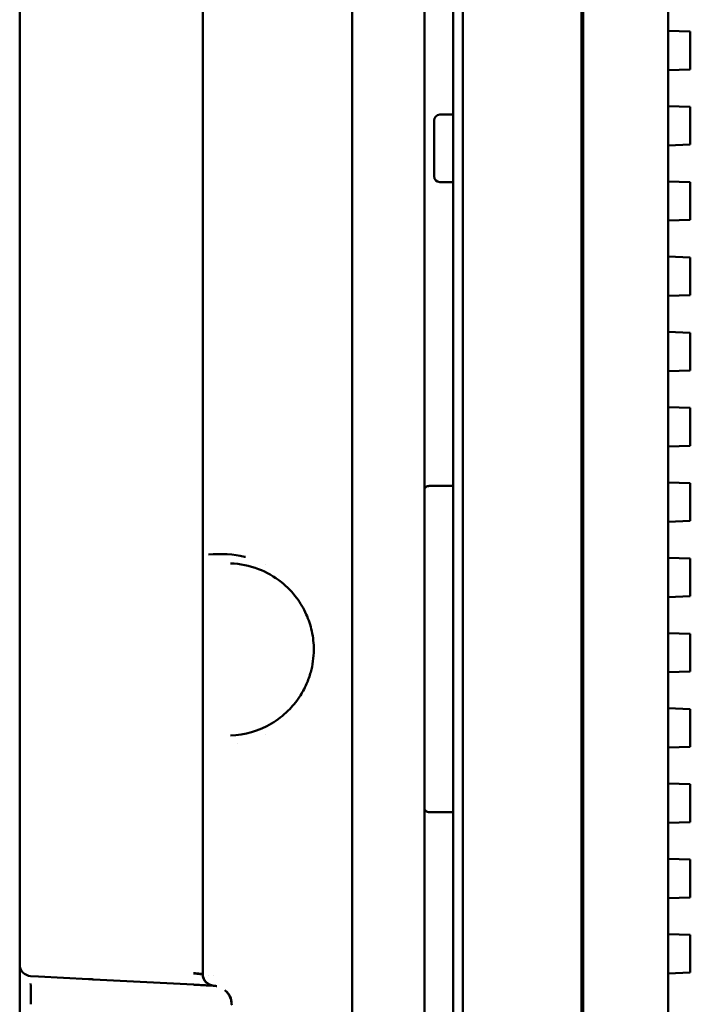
# Model space of a CAD drawing. Header units: millimetres. Extents: x 0 to 14369, y -869 to 2970.
# Tile 152 of 256: x 450 to 485, y 2292 to 2343. Entities that reach past the tile are written whole.
import ezdxf

# ---------------------------------------------------------------- set-up
doc = ezdxf.new("R2010")
doc.units = ezdxf.units.MM
doc.header["$LTSCALE"] = 10
doc.layers.add('Sichtbar (ISO)', color=7, linetype='Continuous', lineweight=50)

msp = doc.modelspace()

# ---------------------------------------------------------------- linework, layer by layer
at = {"layer": 'Sichtbar (ISO)'}
for p, q in [((472.631, 2637.664), (472.631, 2135.364)), ((473.131, 2637.664), (473.131, 2135.364)), ((479.281, 2137.004), (479.281, 2636.024)), ((479.281, 2636.024), (479.281, 2137.004)), ((483.781, 2635.915), (483.781, 2137.112)), ((483.781, 2137.112), (483.781, 2635.915)), ((479.367, 2137.266), (479.367, 2635.761)), ((479.367, 2635.761), (479.367, 2137.266)), ((467.391, 2545.838), (467.391, 2148.009)), ((471.131, 2315.68), (471.131, 2457.348)), ((459.631, 2315.368), (459.631, 2354.366)), ((450.131, 2294.16), (450.131, 2353.868)), ((484.931, 2342.575), (483.781, 2342.613)), ((484.931, 2342.475), (484.931, 2342.575)), ((484.931, 2342.475), (484.931, 2340.715)), ((483.781, 2340.577), (484.931, 2340.615)), ((484.931, 2340.615), (484.931, 2340.715)), ((484.931, 2338.669), (483.781, 2338.707)), ((484.931, 2338.569), (484.931, 2338.669)), ((484.931, 2338.569), (484.931, 2336.809)), ((471.931, 2338.264), (472.631, 2338.264)), ((471.931, 2338.264), (472.631, 2338.264)), ((471.631, 2337.964), (471.631, 2335.064)), ((471.631, 2335.064), (471.631, 2337.964)), ((483.781, 2336.671), (484.931, 2336.709)), ((484.931, 2336.709), (484.931, 2336.809)), ((471.931, 2334.764), (472.631, 2334.764)), ((471.931, 2334.764), (472.631, 2334.764)), ((484.931, 2334.763), (483.781, 2334.801)), ((484.931, 2334.663), (484.931, 2334.763)), ((484.931, 2334.663), (484.931, 2332.902)), ((483.781, 2332.764), (484.931, 2332.803)), ((484.931, 2332.803), (484.931, 2332.902)), ((484.931, 2330.856), (483.781, 2330.895)), ((484.931, 2330.757), (484.931, 2330.856)), ((484.931, 2330.757), (484.931, 2328.996)), ((483.781, 2328.858), (484.931, 2328.896)), ((484.931, 2328.896), (484.931, 2328.996)), ((484.931, 2326.95), (483.781, 2326.988)), ((484.931, 2326.85), (484.931, 2326.95)), ((484.931, 2326.85), (484.931, 2325.09)), ((459.628, 2325.18), (459.631, 2325.18)), ((483.781, 2324.952), (484.931, 2324.99)), ((484.931, 2324.99), (484.931, 2325.09)), ((459.631, 2322.848), (459.628, 2322.848)), ((484.931, 2323.044), (483.781, 2323.082)), ((484.931, 2322.944), (484.931, 2323.044)), ((484.931, 2322.944), (484.931, 2321.184)), ((484.931, 2321.084), (484.931, 2321.184)), ((483.781, 2321.046), (484.931, 2321.084)), ((484.931, 2319.138), (483.781, 2319.176)), ((484.931, 2319.038), (484.931, 2319.138)), ((472.631, 2319.004), (471.431, 2319.004)), ((471.431, 2319.004), (472.631, 2319.004)), ((484.931, 2319.038), (484.931, 2317.277)), ((483.781, 2317.139), (484.931, 2317.178)), ((484.931, 2317.178), (484.931, 2317.277)), ((471.131, 2315.68), (471.131, 2305.348)), ((471.131, 2305.348), (471.131, 2315.68)), ((459.631, 2305.659), (459.631, 2315.368)), ((461.431, 2315.396), (461.431, 2315.396)), ((484.931, 2315.231), (483.781, 2315.27)), ((484.931, 2315.132), (484.931, 2315.231)), ((484.931, 2315.132), (484.931, 2313.371)), ((462.879, 2314.912), (462.879, 2314.912)), ((483.781, 2313.233), (484.931, 2313.271)), ((484.931, 2313.271), (484.931, 2313.371)), ((484.931, 2311.325), (483.781, 2311.363)), ((484.931, 2311.225), (484.931, 2311.325)), ((484.931, 2311.225), (484.931, 2309.465)), ((484.931, 2309.365), (484.931, 2309.465)), ((483.781, 2309.327), (484.931, 2309.365)), ((484.931, 2307.419), (483.781, 2307.457)), ((484.931, 2307.319), (484.931, 2307.419)), ((484.931, 2307.319), (484.931, 2305.559)), ((462.882, 2306.116), (462.881, 2306.115)), ((459.631, 2293.662), (459.631, 2305.659)), ((461.431, 2305.634), (461.431, 2305.634)), ((471.131, 2160.717), (471.131, 2305.348)), ((483.781, 2305.421), (484.931, 2305.459)), ((484.931, 2305.459), (484.931, 2305.559)), ((484.931, 2303.513), (483.781, 2303.551)), ((484.931, 2303.413), (484.931, 2303.513)), ((484.931, 2303.413), (484.931, 2301.652)), ((471.431, 2302.065), (472.631, 2302.065)), ((472.631, 2302.065), (471.431, 2302.065)), ((483.781, 2301.514), (484.931, 2301.553)), ((484.931, 2301.553), (484.931, 2301.652)), ((484.931, 2299.606), (483.781, 2299.645)), ((484.931, 2299.507), (484.931, 2299.606)), ((484.931, 2299.507), (484.931, 2297.746)), ((484.931, 2297.646), (484.931, 2297.746)), ((483.781, 2297.608), (484.931, 2297.646)), ((484.931, 2295.7), (483.781, 2295.738)), ((484.931, 2295.6), (484.931, 2295.7)), ((484.931, 2295.6), (484.931, 2293.84)), ((459.628, 2294.895), (459.631, 2294.895)), ((450.131, 2293.734), (450.131, 2294.16)), ((450.131, 2292.522), (450.131, 2293.734)), ((459.631, 2293.635), (459.628, 2293.635)), ((459.923, 2293.607), (459.923, 2293.607)), ((483.781, 2293.702), (484.931, 2293.74)), ((484.931, 2293.74), (484.931, 2293.84)), ((451.109, 2293.539), (450.699, 2293.561)), ((453.695, 2293.404), (451.109, 2293.539)), ((453.957, 2293.39), (459.157, 2293.117)), ((460.197, 2293.581), (460.197, 2293.581)), ((450.131, 2290.578), (450.131, 2292.522))]:
    msp.add_line(p, q, dxfattribs=at)
for centre, radius, start, end in [((471.931, 2337.964), 0.3, 90, 180), ((471.931, 2337.964), 0.3, 90, 180), ((471.931, 2335.064), 0.3, 180, 270), ((471.931, 2335.064), 0.3, 180, 270), ((450.741, 2294.169), 0.61, 180.9173, 266.0828), ((460.24, 2293.671), 0.61, 180.8384, 265.5783), ((460.131, 2292.065), 1, 42.2466, 42.249)]:
    msp.add_arc(centre, radius, start, end, dxfattribs=at)
for centre, major_axis, ratio, start_param, end_param in [((459.131, 2293.705), (0.503, -0.056), 0.001173, 4.761754, 6.164005), ((458.537, 2293.152), (1.656, -0.089), 0.000275, 6.282912, 6.40163)]:
    msp.add_ellipse(centre, major_axis=major_axis, ratio=ratio, start_param=start_param, end_param=end_param, dxfattribs=at)
for points, knots in [([(471.131, 2318.789), (471.131, 2318.789), (471.131, 2318.79), (471.131, 2318.81), (471.135, 2318.829), (471.149, 2318.866), (471.16, 2318.884), (471.193, 2318.923), (471.218, 2318.944), (471.275, 2318.974), (471.304, 2318.986), (471.367, 2319), (471.398, 2319.004), (471.431, 2319.004)], [-0.00030271, -0.00030271, -0.00030271, -0.00030271, 0, 0, 0.00988916, 0.00988916, 0.01952691, 0.01952691, 0.03231332, 0.03231332, 0.04293309, 0.04293309, 0.05265846, 0.05265846, 0.05265846, 0.05265846]), ([(471.431, 2319.004), (471.398, 2319.004), (471.367, 2319), (471.304, 2318.986), (471.275, 2318.974), (471.218, 2318.944), (471.193, 2318.923), (471.16, 2318.884), (471.149, 2318.866), (471.135, 2318.829), (471.131, 2318.81), (471.131, 2318.79), (471.131, 2318.789), (471.131, 2318.789)], [-0.05265846, -0.05265846, -0.05265846, -0.05265846, -0.04293309, -0.04293309, -0.03231332, -0.03231332, -0.01952691, -0.01952691, -0.00988916, -0.00988916, 0, 0, 0.00030271, 0.00030271, 0.00030271, 0.00030271]), ([(459.924, 2315.435), (460.604, 2315.493), (461.248, 2315.458), (461.831, 2315.316), (461.85, 2315.311)], [0, 0, 0, 0, 0.1, 0.1034959, 0.1034959, 0.1034959, 0.1034959]), ([(461.078, 2306.053), (461.803, 2306.078), (462.532, 2306.276), (463.504, 2306.852), (463.794, 2307.072), (464.273, 2307.544), (464.471, 2307.78), (464.785, 2308.254), (464.911, 2308.481), (465.103, 2308.919), (465.176, 2309.125), (465.333, 2309.699), (465.389, 2310.093), (465.394, 2310.811), (465.359, 2311.145), (465.224, 2311.768), (465.125, 2312.063), (464.865, 2312.646), (464.694, 2312.93), (464.269, 2313.5), (463.999, 2313.772), (463.341, 2314.299), (462.935, 2314.525), (462.05, 2314.863), (461.565, 2314.958), (461.077, 2314.975)], [0, 0, 0, 0, 0.323928, 0.323928, 0.46852, 0.46852, 0.58101, 0.58101, 0.668749, 0.668749, 0.737993, 0.737993, 0.854751, 0.854751, 0.953612, 0.953612, 1.050972, 1.050972, 1.163704, 1.163704, 1.307369, 1.307369, 1.498959, 1.498959, 1.716702, 1.716702, 1.716702, 1.716702]), ([(471.131, 2302.277), (471.131, 2302.276), (471.131, 2302.276), (471.131, 2302.256), (471.135, 2302.237), (471.149, 2302.201), (471.16, 2302.183), (471.192, 2302.145), (471.217, 2302.125), (471.274, 2302.094), (471.304, 2302.083), (471.367, 2302.068), (471.398, 2302.065), (471.431, 2302.065)], [-0.10532467, -0.10532467, -0.10532467, -0.10532467, -0.10502345, -0.10502345, -0.09524236, -0.09524236, -0.08570226, -0.08570226, -0.07292863, -0.07292863, -0.06227989, -0.06227989, -0.05251173, -0.05251173, -0.05251173, -0.05251173]), ([(471.431, 2302.065), (471.398, 2302.065), (471.367, 2302.068), (471.304, 2302.083), (471.274, 2302.094), (471.217, 2302.125), (471.192, 2302.145), (471.16, 2302.183), (471.149, 2302.201), (471.135, 2302.237), (471.131, 2302.256), (471.131, 2302.276), (471.131, 2302.276), (471.131, 2302.277)], [0.05251173, 0.05251173, 0.05251173, 0.05251173, 0.06227989, 0.06227989, 0.07292863, 0.07292863, 0.08570226, 0.08570226, 0.09524236, 0.09524236, 0.10502345, 0.10502345, 0.10532467, 0.10532467, 0.10532467, 0.10532467]), ([(459.157, 2293.716), (459.171, 2293.715), (459.186, 2293.713), (459.2, 2293.711), (459.215, 2293.71), (459.229, 2293.708), (459.244, 2293.706), (459.272, 2293.703), (459.3, 2293.7), (459.328, 2293.697), (459.349, 2293.694), (459.37, 2293.692), (459.39, 2293.689)], [0, 0, 0, 0, 0.0625, 0.0625, 0.0625, 0.125, 0.125, 0.125, 0.25, 0.25, 0.25, 0.3492001, 0.3492001, 0.3492001, 0.3492001]), ([(459.39, 2293.689), (459.395, 2293.689), (459.4, 2293.688), (459.405, 2293.688), (459.43, 2293.685), (459.453, 2293.682), (459.475, 2293.68), (459.496, 2293.678), (459.516, 2293.676), (459.533, 2293.674), (459.551, 2293.672), (459.566, 2293.67), (459.579, 2293.668), (459.592, 2293.667), (459.603, 2293.666), (459.611, 2293.665), (459.615, 2293.664), (459.619, 2293.664), (459.622, 2293.663), (459.623, 2293.663), (459.624, 2293.663), (459.625, 2293.663), (459.626, 2293.663), (459.627, 2293.662), (459.629, 2293.662)], [0.3492001, 0.3492001, 0.3492001, 0.3492001, 0.375, 0.375, 0.375, 0.5, 0.5, 0.5, 0.625, 0.625, 0.625, 0.75, 0.75, 0.75, 0.875, 0.875, 0.875, 0.9375, 0.9375, 0.9375, 0.96875, 0.96875, 0.96875, 1, 1, 1, 1]), ([(459.631, 2293.649), (459.628, 2293.645), (459.628, 2293.64), (459.628, 2293.636), (459.628, 2293.63), (459.628, 2293.624), (459.628, 2293.619), (459.628, 2293.615), (459.628, 2293.612), (459.629, 2293.609), (459.629, 2293.596), (459.631, 2293.584), (459.633, 2293.571), (459.634, 2293.566), (459.634, 2293.561), (459.635, 2293.555), (459.639, 2293.537), (459.643, 2293.52), (459.648, 2293.502), (459.651, 2293.492), (459.655, 2293.483), (459.658, 2293.473), (459.661, 2293.465), (459.664, 2293.458), (459.667, 2293.45), (459.67, 2293.444), (459.673, 2293.438), (459.676, 2293.431)], [0, 0, 0, 0, 0.0154366, 0.0154366, 0.0154366, 0.034656, 0.034656, 0.034656, 0.0461892, 0.0461892, 0.0461892, 0.0892833, 0.0892833, 0.0892833, 0.1080318, 0.1080318, 0.1080318, 0.1704651, 0.1704651, 0.1704651, 0.2052519, 0.2052519, 0.2052519, 0.2336148, 0.2336148, 0.2336148, 0.256886, 0.256886, 0.256886, 0.256886]), ([(459.63, 2293.615), (459.63, 2293.615), (459.63, 2293.615), (459.63, 2293.616), (459.63, 2293.616), (459.63, 2293.616), (459.63, 2293.616), (459.63, 2293.616), (459.63, 2293.616), (459.63, 2293.616), (459.63, 2293.616), (459.63, 2293.616), (459.63, 2293.616), (459.63, 2293.616), (459.63, 2293.616), (459.63, 2293.616)], [0.0000783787, 0.0000783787, 0.0000783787, 0.0000783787, 0.0002003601, 0.0002003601, 0.0002503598, 0.0002503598, 0.0002803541, 0.0002803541, 0.0002936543, 0.0002936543, 0.0003036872, 0.0003036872, 0.0003137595, 0.0003137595, 0.0003178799, 0.0003178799, 0.0003178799, 0.0003178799]), ([(459.63, 2293.616), (459.63, 2293.616), (459.63, 2293.616), (459.63, 2293.616), (459.63, 2293.615), (459.63, 2293.615), (459.63, 2293.614), (459.63, 2293.613), (459.63, 2293.611), (459.631, 2293.607), (459.631, 2293.603), (459.633, 2293.588), (459.635, 2293.577), (459.643, 2293.534), (459.652, 2293.502), (459.686, 2293.409), (459.72, 2293.348), (459.789, 2293.263), (459.818, 2293.233), (459.851, 2293.206)], [0.0003962, 0.0003962, 0.0003962, 0.0003962, 0.00040472, 0.00040472, 0.00046106, 0.00046106, 0.000603, 0.000603, 0.00097382, 0.00097382, 0.00208582, 0.00208582, 0.00541879, 0.00541879, 0.0154429, 0.0154429, 0.03578934, 0.03578934, 0.0483066, 0.0483066, 0.0483066, 0.0483066]), ([(450.697, 2293.181), (450.697, 2293.179), (450.697, 2293.177), (450.707, 2293.052), (450.71, 2292.899), (450.713, 2292.501), (450.71, 2292.281), (450.711, 2292.098)], [-0.1432536, -0.1432536, -0.1432536, -0.1432536, -0.1423541, -0.1423541, -0.0776932, -0.0776932, -0.0000087, -0.0000087, -0.0000087, -0.0000087]), ([(453.957, 2293.39), (453.932, 2293.391), (453.883, 2293.394), (453.815, 2293.397), (453.751, 2293.401), (453.713, 2293.403), (453.695, 2293.404)], [0, 0, 0, 0, 0.25, 0.5, 0.75, 0.9999921, 0.9999921, 0.9999921, 0.9999921]), ([(459.157, 2293.117), (459.189, 2293.116), (459.221, 2293.114), (459.253, 2293.112), (459.284, 2293.111), (459.315, 2293.109), (459.346, 2293.107), (459.407, 2293.104), (459.466, 2293.101), (459.523, 2293.098), (459.579, 2293.095), (459.633, 2293.092), (459.684, 2293.09), (459.735, 2293.087), (459.783, 2293.084), (459.828, 2293.082), (459.873, 2293.08), (459.914, 2293.078), (459.952, 2293.076), (459.99, 2293.074), (460.025, 2293.072), (460.055, 2293.07), (460.085, 2293.069), (460.111, 2293.067), (460.133, 2293.066), (460.143, 2293.066), (460.153, 2293.065), (460.161, 2293.065), (460.166, 2293.064), (460.169, 2293.064), (460.173, 2293.064), (460.176, 2293.064), (460.179, 2293.064), (460.182, 2293.064)], [0, 0, 0, 0, 0.062828, 0.062828, 0.062828, 0.125656, 0.125656, 0.125656, 0.251312, 0.251312, 0.251312, 0.376968, 0.376968, 0.376968, 0.502624, 0.502624, 0.502624, 0.628279, 0.628279, 0.628279, 0.753935, 0.753935, 0.753935, 0.879591, 0.879591, 0.879591, 0.942419, 0.942419, 0.942419, 0.973833, 0.973833, 0.973833, 1, 1, 1, 1]), ([(459.723, 2293.343), (459.743, 2293.311), (459.85, 2293.169), (460.021, 2293.084), (460.157, 2293.066)], [0.3668176, 0.3668176, 0.3668176, 0.3668176, 0.491759, 0.9584365, 0.9584365, 0.9584365, 0.9584365]), ([(459.926, 2293.151), (459.919, 2293.155), (459.912, 2293.159), (459.885, 2293.177), (459.865, 2293.191), (459.799, 2293.245), (459.757, 2293.292), (459.723, 2293.343)], [0.00485031, 0.00485031, 0.00485031, 0.00485031, 0.00729473, 0.00729473, 0.01448493, 0.01448493, 0.0329846, 0.0329846, 0.0329846, 0.0329846]), ([(459.897, 2293.169), (459.916, 2293.155), (459.936, 2293.143), (459.957, 2293.131), (459.962, 2293.128), (459.967, 2293.126), (459.972, 2293.123), (460.005, 2293.106), (460.039, 2293.092), (460.075, 2293.082), (460.092, 2293.077), (460.11, 2293.073), (460.128, 2293.07), (460.146, 2293.067), (460.164, 2293.065), (460.182, 2293.064)], [0.6509567, 0.6509567, 0.6509567, 0.6509567, 0.7313861, 0.7313861, 0.7313861, 0.7507759, 0.7507759, 0.7507759, 0.8761722, 0.8761722, 0.8761722, 0.9381282, 0.9381282, 0.9381282, 1, 1, 1, 1]), ([(460.193, 2293.063), (460.192, 2293.063), (460.192, 2293.063), (460.192, 2293.063), (460.192, 2293.063), (460.192, 2293.063), (460.192, 2293.063), (460.188, 2293.063), (460.185, 2293.063), (460.185, 2293.063)], [0, 0, 0, 0, 0.00284867, 0.00284867, 0.00368372, 0.00368372, 0.01140046, 0.01140046, 0.01715061, 0.01715061, 0.01715061, 0.01715061]), ([(460.262, 2293.056), (460.26, 2293.056), (460.255, 2293.057), (460.245, 2293.058), (460.227, 2293.06), (460.209, 2293.062), (460.196, 2293.063), (460.193, 2293.063), (460.193, 2293.063)], [0.0287995, 0.0287995, 0.0287995, 0.0287995, 0.0625, 0.125, 0.25, 0.5, 0.75, 1, 1, 1, 1]), ([(460.365, 2293.037), (460.358, 2293.039), (460.338, 2293.043), (460.312, 2293.048), (460.286, 2293.053), (460.273, 2293.055), (460.266, 2293.056)], [0.8108032, 0.8108032, 0.8108032, 0.8108032, 0.8512456, 0.9250687, 0.9623914, 1, 1, 1, 1]), ([(460.771, 2292.831), (460.788, 2292.819), (460.803, 2292.806), (460.818, 2292.791), (460.826, 2292.784), (460.834, 2292.776), (460.841, 2292.769)], [0.0000928, 0.0000928, 0.0000928, 0.0000928, 0.6551475, 0.6551475, 0.6551475, 1, 1, 1, 1]), ([(460.872, 2292.738), (460.884, 2292.727), (460.896, 2292.716), (460.919, 2292.692), (460.927, 2292.682), (460.935, 2292.674), (460.937, 2292.672), (460.938, 2292.67), (460.938, 2292.67), (460.939, 2292.669), (460.939, 2292.669), (460.939, 2292.669), (460.938, 2292.67), (460.938, 2292.67), (460.938, 2292.67), (460.938, 2292.67), (460.938, 2292.67), (460.938, 2292.67), (460.938, 2292.67), (460.939, 2292.669), (460.94, 2292.668), (460.944, 2292.663), (460.949, 2292.657), (460.965, 2292.637), (460.984, 2292.612), (461.005, 2292.579)], [-0.0595378, -0.0595378, -0.0595378, -0.0595378, -0.05840839, -0.05840839, -0.05731792, -0.05731792, -0.05682323, -0.05682323, -0.05659472, -0.05659472, -0.05641607, -0.05641607, -0.0561724, -0.0561724, -0.05592578, -0.05592578, -0.05564007, -0.05564007, -0.05516457, -0.05516457, -0.05444387, -0.05444387, -0.0520786, -0.0520786, -0.04255811, -0.04255811, -0.04255811, -0.04255811]), ([(461.13, 2292.098), (461.13, 2292.099), (461.13, 2292.1), (461.13, 2292.102), (461.13, 2292.114), (461.129, 2292.125), (461.129, 2292.137), (461.127, 2292.16), (461.125, 2292.182), (461.122, 2292.205), (461.117, 2292.246), (461.109, 2292.287), (461.098, 2292.325), (461.094, 2292.341), (461.088, 2292.357), (461.083, 2292.372), (461.08, 2292.38), (461.077, 2292.388), (461.074, 2292.396), (461.059, 2292.437), (461.042, 2292.477), (461.024, 2292.513), (461.018, 2292.527), (461.011, 2292.54), (461.004, 2292.553), (460.998, 2292.566), (460.991, 2292.579), (460.984, 2292.59), (460.978, 2292.602), (460.971, 2292.612), (460.964, 2292.622), (460.956, 2292.633), (460.947, 2292.645), (460.938, 2292.656), (460.933, 2292.663), (460.927, 2292.67), (460.922, 2292.677), (460.912, 2292.691), (460.901, 2292.704), (460.891, 2292.717), (460.885, 2292.724), (460.878, 2292.731), (460.872, 2292.738)], [0.0376297, 0.0376297, 0.0376297, 0.0376297, 0.0422227, 0.0422227, 0.0422227, 0.0833185, 0.0833185, 0.0833185, 0.1621471, 0.1621471, 0.1621471, 0.308156, 0.308156, 0.308156, 0.3707487, 0.3707487, 0.3707487, 0.4023411, 0.4023411, 0.4023411, 0.5706124, 0.5706124, 0.5706124, 0.6349914, 0.6349914, 0.6349914, 0.6995631, 0.6995631, 0.6995631, 0.7599206, 0.7599206, 0.7599206, 0.8304173, 0.8304173, 0.8304173, 0.8728129, 0.8728129, 0.8728129, 0.9528047, 0.9528047, 0.9528047, 1, 1, 1, 1]), ([(461.131, 2292.065), (461.131, 2292.07), (461.131, 2292.076), (461.131, 2292.088), (461.13, 2292.095), (461.13, 2292.122), (461.129, 2292.142), (461.124, 2292.221), (461.116, 2292.281), (461.09, 2292.398), (461.07, 2292.454), (461.035, 2292.529), (461.02, 2292.555), (461.005, 2292.579)], [0, 0, 0, 0, 0.00168999, 0.00168999, 0.00368357, 0.00368357, 0.00967057, 0.00967057, 0.02771375, 0.02771375, 0.04748693, 0.04748693, 0.0593394, 0.0593394, 0.0593394, 0.0593394])]:
    msp.add_open_spline(points, degree=3, knots=knots, dxfattribs=at)
for points in [[(460.771, 2292.831), (460.771, 2292.831), (460.771, 2292.831), (460.77, 2292.831)], [(460.872, 2292.738), (460.865, 2292.746), (460.848, 2292.763), (460.841, 2292.769)]]:
    msp.add_open_spline(points, degree=3, dxfattribs=at)

doc.saveas('drawing.dxf')
